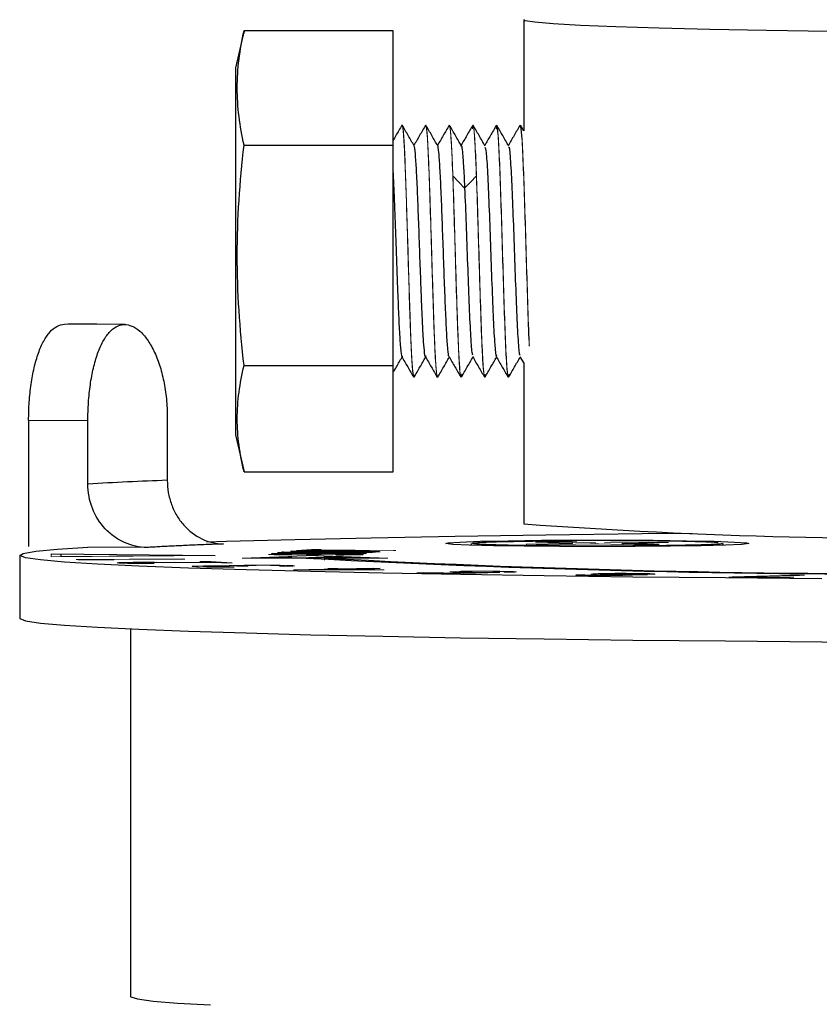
# Model space of a CAD drawing. Header units: millimetres. Extents: x 277 to 1383, y -326 to 567.
# Tile 9 of 17: x 602 to 628, y 224 to 255. Entities that reach past the tile are written whole.
import ezdxf

# ---------------------------------------------------------------- set-up
doc = ezdxf.new("R2010")
doc.units = ezdxf.units.MM

msp = doc.modelspace()

# ---------------------------------------------------------------- linework, layer by layer
at = {"color": 7, "linetype": 'Continuous', "lineweight": 25}
for p, q in [((618.22, 255.369), (618.22, 251.841)), ((609.342, 255.025), (609.071, 253.845)), ((609.342, 255.022), (609.331, 254.939)), ((614.071, 255.022), (609.342, 255.022)), ((614.071, 251.392), (614.071, 255.022)), ((609.071, 253.845), (609.071, 242.201)), ((618.22, 251.841), (618.115, 252.023)), ((609.342, 251.392), (614.071, 251.392)), ((614.071, 244.394), (614.071, 251.392)), ((605.566, 245.697), (603.785, 245.716)), ((618.1, 244.676), (618.221, 244.467)), ((609.342, 244.394), (614.071, 244.394)), ((614.071, 241.025), (614.071, 244.394)), ((618.22, 244.469), (618.22, 239.373)), ((602.504, 242.652), (602.504, 238.652)), ((604.384, 242.637), (602.504, 242.652)), ((604.384, 240.637), (604.384, 242.637)), ((606.905, 242.754), (606.905, 240.755)), ((609.071, 242.201), (609.342, 241.022)), ((609.342, 241.025), (614.071, 241.025)), ((616.556, 238.753), (616.556, 238.695)), ((622.516, 238.718), (621.381, 238.748)), ((624.556, 238.695), (624.556, 238.753)), ((603.223, 238.421), (608.429, 238.373)), ((603.523, 238.415), (603.523, 238.332)), ((606.264, 238.623), (604.384, 238.638)), ((611.883, 238.416), (612.143, 238.417)), ((613.353, 238.476), (613.067, 238.473)), ((622.516, 238.718), (621.738, 238.705)), ((602.22, 238.373), (602.22, 236.374)), ((604.645, 238.23), (604.077, 238.234)), ((604.384, 238.244), (604.384, 238.232)), ((606.905, 238.251), (606.905, 238.259)), ((606.905, 238.146), (606.905, 238.151)), ((608.285, 238.179), (608.97, 238.136)), ((612.143, 238.318), (611.883, 238.316)), ((608.748, 237.998), (608.387, 237.999)), ((608.97, 238.036), (608.874, 238.042)), ((610.892, 238.048), (610.943, 238.042)), ((610.915, 237.911), (612.368, 237.941)), ((613.664, 237.958), (612.911, 237.942)), ((616.617, 237.872), (616.624, 237.865)), ((616.655, 237.833), (616.664, 237.824)), ((616.675, 237.814), (616.685, 237.804)), ((619.873, 237.754), (619.922, 237.759)), ((621.419, 237.745), (621.667, 237.753)), ((622.147, 237.76), (621.916, 237.75)), ((625.168, 237.689), (626.799, 237.676)), ((626.667, 237.744), (626.98, 237.741)), ((605.734, 236.04), (605.734, 224.376))]:
    msp.add_line(p, q, dxfattribs=at)
at = {"color": 144, "linetype": 'Continuous', "lineweight": 18}
for p, q in [((615.1, 251.971), (615.109, 252.022)), ((615.114, 252.022), (615.109, 251.996)), ((615.864, 252.022), (615.849, 251.969)), ((615.851, 251.975), (615.859, 252.022)), ((616.614, 252.022), (616.595, 251.912)), ((616.601, 252.002), (616.608, 252.022)), ((617.364, 252.022), (617.345, 251.912)), ((617.349, 251.969), (617.358, 252.022)), ((618.101, 251.978), (618.108, 252.022)), ((603.754, 245.716), (603.64, 245.711)), ((605.526, 245.696), (603.64, 245.711)), ((603.754, 245.716), (605.535, 245.696)), ((614.757, 244.1), (614.739, 244.024)), ((615.493, 244.042), (615.489, 244.024)), ((616.254, 244.133), (616.239, 244.024)), ((617.001, 244.111), (616.989, 244.024)), ((617.754, 244.131), (617.739, 244.024)), ((619.702, 238.752), (618.297, 238.728)), ((618.926, 238.711), (618.297, 238.728)), ((618.596, 238.788), (619.374, 238.802)), ((618.596, 238.788), (619.731, 238.758)), ((618.926, 238.711), (620.33, 238.735)), ((620.509, 238.772), (619.374, 238.802)), ((620.603, 238.735), (621.738, 238.705)), ((622.187, 238.795), (620.782, 238.771)), ((621.369, 238.714), (621.381, 238.748)), ((621.41, 238.754), (622.815, 238.779)), ((622.187, 238.795), (622.815, 238.779)), ((603.223, 238.326), (603.223, 238.421)), ((608.129, 238.373), (603.523, 238.415)), ((610.133, 238.404), (610.207, 238.409)), ((610.207, 238.409), (610.407, 238.413)), ((610.216, 238.432), (610.249, 238.438)), ((613.191, 238.424), (610.216, 238.432)), ((610.249, 238.438), (611.452, 238.434)), ((610.406, 238.464), (610.44, 238.47)), ((611.609, 238.461), (610.406, 238.464)), ((610.407, 238.413), (610.668, 238.415)), ((610.44, 238.47), (613.415, 238.461)), ((610.542, 238.482), (610.597, 238.488)), ((612.478, 238.473), (610.542, 238.482)), ((610.719, 238.41), (610.588, 238.408)), ((610.597, 238.488), (612.533, 238.479)), ((610.668, 238.415), (610.861, 238.416)), ((610.849, 238.41), (610.719, 238.41)), ((610.814, 238.51), (610.869, 238.515)), ((612.75, 238.501), (610.814, 238.51)), ((610.861, 238.416), (610.849, 238.41)), ((610.869, 238.515), (612.804, 238.506)), ((611.011, 238.527), (611.481, 238.562)), ((611.317, 238.525), (611.011, 238.527)), ((611.12, 238.435), (611.045, 238.43)), ((611.515, 238.54), (611.317, 238.525)), ((611.365, 238.429), (611.441, 238.435)), ((611.41, 238.404), (611.484, 238.409)), ((611.452, 238.434), (611.609, 238.461)), ((611.461, 238.436), (611.515, 238.44)), ((611.481, 238.462), (611.471, 238.461)), ((611.481, 238.562), (611.787, 238.56)), ((611.787, 238.46), (611.481, 238.462)), ((611.484, 238.409), (611.62, 238.412)), ((614.086, 238.524), (611.515, 238.54)), ((611.515, 238.44), (611.858, 238.438)), ((611.787, 238.56), (611.589, 238.545)), ((611.589, 238.545), (614.16, 238.529)), ((611.589, 238.445), (611.787, 238.46)), ((611.892, 238.443), (611.589, 238.445)), ((611.62, 238.412), (611.883, 238.416)), ((611.989, 238.46), (611.832, 238.433)), ((611.832, 238.433), (613.225, 238.43)), ((611.999, 238.41), (611.865, 238.407)), ((611.883, 238.408), (611.883, 238.416)), ((613.382, 238.456), (611.989, 238.46)), ((612.194, 238.412), (611.999, 238.41)), ((612.143, 238.417), (612.461, 238.417)), ((612.143, 238.411), (612.143, 238.417)), ((612.385, 238.412), (612.194, 238.412)), ((612.572, 238.41), (612.385, 238.412)), ((612.461, 238.417), (612.712, 238.415)), ((612.8, 238.473), (612.478, 238.473)), ((612.533, 238.479), (612.791, 238.479)), ((612.694, 238.407), (612.572, 238.41)), ((612.712, 238.415), (612.959, 238.411)), ((612.991, 238.499), (612.75, 238.501)), ((612.791, 238.479), (612.997, 238.48)), ((613.067, 238.473), (612.8, 238.473)), ((612.804, 238.506), (613.108, 238.504)), ((612.959, 238.411), (613.078, 238.407)), ((613.16, 238.496), (612.991, 238.499)), ((612.997, 238.48), (613.149, 238.482)), ((613.067, 238.457), (613.067, 238.462)), ((613.067, 238.424), (613.067, 238.43)), ((613.108, 238.504), (613.339, 238.501)), ((613.149, 238.482), (613.248, 238.485)), ((613.258, 238.493), (613.16, 238.496)), ((613.225, 238.43), (613.191, 238.424)), ((613.248, 238.485), (613.284, 238.489)), ((613.284, 238.489), (613.258, 238.493)), ((613.339, 238.501), (613.553, 238.496)), ((613.515, 238.479), (613.353, 238.476)), ((613.353, 238.456), (613.353, 238.461)), ((613.415, 238.461), (613.382, 238.456)), ((613.622, 238.483), (613.515, 238.479)), ((613.553, 238.496), (613.641, 238.492)), ((613.659, 238.487), (613.622, 238.483)), ((613.641, 238.492), (613.659, 238.487)), ((614.16, 238.529), (614.086, 238.524)), ((608.429, 238.373), (603.223, 238.326)), ((603.523, 238.332), (608.129, 238.373)), ((603.523, 238.329), (603.523, 238.332)), ((604.013, 238.242), (607.399, 238.262)), ((604.077, 238.234), (604.013, 238.242)), ((605.221, 238.233), (604.645, 238.23)), ((607.462, 238.255), (604.653, 238.238)), ((604.653, 238.238), (605.221, 238.233)), ((605.316, 238.138), (605.376, 238.144)), ((605.362, 238.13), (605.316, 238.138)), ((605.356, 238.142), (605.811, 238.145)), ((605.438, 238.125), (605.362, 238.13)), ((605.376, 238.144), (605.573, 238.151)), ((605.64, 238.118), (605.438, 238.125)), ((606.57, 238.157), (605.562, 238.151)), ((605.573, 238.151), (605.827, 238.155)), ((605.853, 238.114), (605.64, 238.118)), ((605.775, 238.144), (605.695, 238.139)), ((605.695, 238.139), (605.722, 238.132)), ((605.722, 238.132), (605.799, 238.128)), ((605.941, 238.148), (605.775, 238.144)), ((605.799, 238.128), (605.962, 238.122)), ((605.827, 238.155), (605.964, 238.157)), ((606.202, 238.112), (605.853, 238.114)), ((606.078, 238.149), (605.941, 238.148)), ((605.962, 238.122), (606.156, 238.12)), ((605.964, 238.157), (606.256, 238.158)), ((606.389, 238.15), (606.078, 238.149)), ((606.156, 238.12), (606.399, 238.12)), ((606.494, 238.114), (606.202, 238.112)), ((606.256, 238.158), (606.499, 238.158)), ((608.629, 238.133), (606.389, 238.15)), ((606.399, 238.12), (606.494, 238.114)), ((606.499, 238.158), (608.477, 238.142)), ((606.501, 238.149), (607.139, 238.153)), ((607.399, 238.262), (607.462, 238.255)), ((607.943, 238.176), (608.285, 238.179)), ((608.477, 238.142), (607.943, 238.176)), ((608.285, 238.154), (608.285, 238.179)), ((608.285, 238.135), (608.285, 238.144)), ((608.97, 238.136), (608.629, 238.133)), ((609.287, 238.287), (611.596, 238.373)), ((611.309, 238.287), (609.287, 238.287)), ((610.123, 238.4), (610.133, 238.404)), ((610.178, 238.396), (610.123, 238.4)), ((610.133, 238.304), (610.123, 238.3)), ((610.123, 238.3), (610.178, 238.296)), ((610.207, 238.309), (610.133, 238.304)), ((610.297, 238.392), (610.178, 238.396)), ((610.178, 238.296), (610.297, 238.292)), ((610.407, 238.313), (610.207, 238.309)), ((610.544, 238.388), (610.297, 238.392)), ((610.297, 238.292), (610.544, 238.288)), ((610.668, 238.315), (610.407, 238.313)), ((610.518, 238.405), (610.505, 238.399)), ((610.505, 238.399), (610.563, 238.396)), ((610.505, 238.299), (610.518, 238.305)), ((610.563, 238.297), (610.505, 238.299)), ((610.588, 238.408), (610.518, 238.405)), ((610.518, 238.305), (610.588, 238.308)), ((610.797, 238.387), (610.544, 238.388)), ((610.544, 238.288), (610.68, 238.287)), ((610.563, 238.396), (610.684, 238.394)), ((610.684, 238.294), (610.563, 238.297)), ((610.588, 238.308), (610.719, 238.31)), ((610.861, 238.316), (610.668, 238.315)), ((610.684, 238.394), (610.873, 238.392)), ((610.873, 238.292), (610.684, 238.294)), ((610.719, 238.31), (610.849, 238.31)), ((611.052, 238.387), (610.797, 238.387)), ((610.849, 238.31), (610.861, 238.316)), ((610.873, 238.392), (611.001, 238.392)), ((611.001, 238.292), (610.873, 238.292)), ((611.001, 238.392), (611.194, 238.393)), ((611.194, 238.293), (611.001, 238.292)), ((611.309, 238.387), (611.052, 238.387)), ((611.194, 238.393), (611.328, 238.396)), ((611.328, 238.296), (611.194, 238.293)), ((611.572, 238.391), (611.309, 238.387)), ((611.31, 238.287), (611.572, 238.291)), ((611.328, 238.396), (611.398, 238.398)), ((611.398, 238.298), (611.328, 238.296)), ((611.398, 238.398), (611.41, 238.404)), ((611.41, 238.304), (611.398, 238.298)), ((611.484, 238.309), (611.41, 238.304)), ((611.596, 238.273), (611.457, 238.268)), ((611.62, 238.312), (611.484, 238.309)), ((611.708, 238.394), (611.572, 238.391)), ((611.572, 238.291), (611.708, 238.294)), ((611.596, 238.373), (613.905, 238.287)), ((611.898, 238.262), (611.596, 238.273)), ((611.883, 238.316), (611.62, 238.312)), ((611.78, 238.398), (611.708, 238.394)), ((611.708, 238.294), (611.78, 238.298)), ((611.793, 238.404), (611.78, 238.398)), ((611.78, 238.298), (611.793, 238.304)), ((611.865, 238.407), (611.793, 238.404)), ((611.793, 238.304), (611.865, 238.307)), ((611.865, 238.307), (611.999, 238.31)), ((611.883, 238.316), (611.883, 238.363)), ((613.905, 238.287), (611.898, 238.287)), ((611.898, 238.287), (611.898, 238.225)), ((611.999, 238.31), (612.194, 238.312)), ((612.143, 238.318), (612.143, 238.353)), ((612.461, 238.317), (612.143, 238.318)), ((612.194, 238.312), (612.385, 238.312)), ((612.257, 238.383), (612.27, 238.388)), ((612.514, 238.383), (612.257, 238.383)), ((612.27, 238.288), (612.268, 238.287)), ((612.27, 238.388), (612.463, 238.389)), ((612.463, 238.289), (612.27, 238.288)), ((612.385, 238.312), (612.572, 238.31)), ((612.712, 238.315), (612.461, 238.317)), ((612.463, 238.389), (612.66, 238.392)), ((612.66, 238.292), (612.463, 238.289)), ((612.839, 238.386), (612.514, 238.383)), ((612.572, 238.31), (612.694, 238.307)), ((612.66, 238.392), (612.732, 238.395)), ((612.732, 238.295), (612.66, 238.292)), ((612.749, 238.403), (612.694, 238.407)), ((612.694, 238.307), (612.749, 238.303)), ((612.959, 238.311), (612.712, 238.315)), ((612.732, 238.395), (612.749, 238.403)), ((612.749, 238.303), (612.732, 238.295)), ((613.041, 238.39), (612.839, 238.386)), ((612.915, 238.287), (613.041, 238.29)), ((613.078, 238.307), (612.959, 238.311)), ((613.115, 238.395), (613.041, 238.39)), ((613.041, 238.29), (613.115, 238.295)), ((613.067, 238.392), (613.067, 238.407)), ((613.078, 238.407), (613.132, 238.402)), ((613.132, 238.302), (613.078, 238.307)), ((613.132, 238.402), (613.115, 238.395)), ((613.115, 238.295), (613.132, 238.302)), ((607.699, 238.019), (607.711, 238.026)), ((607.835, 238.011), (607.699, 238.019)), ((607.711, 238.026), (607.846, 238.034)), ((607.891, 238.009), (607.835, 238.011)), ((607.846, 238.034), (608.066, 238.038)), ((608.151, 238.002), (607.891, 238.009)), ((608.024, 238.037), (608.372, 238.035)), ((608.077, 238.028), (608.038, 238.023)), ((608.038, 238.023), (608.117, 238.016)), ((608.066, 238.038), (608.19, 238.04)), ((608.207, 238.033), (608.077, 238.028)), ((608.117, 238.016), (608.23, 238.012)), ((608.387, 237.999), (608.151, 238.002)), ((608.19, 238.04), (608.467, 238.043)), ((608.331, 238.035), (608.207, 238.033)), ((608.23, 238.012), (608.433, 238.007)), ((608.636, 238.036), (608.331, 238.035)), ((608.433, 238.007), (608.641, 238.006)), ((608.477, 238.042), (608.457, 238.043)), ((608.467, 238.043), (608.709, 238.043)), ((608.473, 238.043), (608.477, 238.042)), ((608.816, 238.036), (608.636, 238.036)), ((608.641, 238.006), (608.884, 238.006)), ((608.709, 238.043), (609.008, 238.041)), ((609.025, 238.001), (608.748, 237.998)), ((609.11, 238.031), (608.816, 238.036)), ((608.852, 238.035), (608.97, 238.036)), ((608.884, 238.006), (609.025, 238.001)), ((608.97, 238.036), (608.97, 238.042)), ((608.991, 238.049), (609.121, 238.054)), ((609.008, 238.041), (608.991, 238.049)), ((609.222, 238.026), (609.11, 238.031)), ((609.121, 238.054), (609.341, 238.058)), ((609.47, 238.03), (609.222, 238.026)), ((609.29, 238.047), (609.251, 238.042)), ((609.251, 238.042), (609.358, 238.034)), ((609.482, 238.053), (609.29, 238.047)), ((609.341, 238.058), (609.589, 238.062)), ((609.358, 238.034), (609.47, 238.03)), ((609.73, 238.056), (609.482, 238.053)), ((609.589, 238.062), (609.804, 238.063)), ((609.882, 238.057), (609.73, 238.056)), ((609.804, 238.063), (610.046, 238.064)), ((610.063, 238.057), (609.882, 238.057)), ((610.046, 238.064), (610.255, 238.062)), ((610.181, 238.055), (610.063, 238.057)), ((610.384, 238.051), (610.181, 238.055)), ((610.255, 238.062), (610.492, 238.06)), ((610.553, 238.044), (610.384, 238.051)), ((610.463, 238.028), (610.559, 238.031)), ((610.604, 238.022), (610.463, 238.028)), ((610.492, 238.06), (610.666, 238.056)), ((610.632, 238.038), (610.553, 238.044)), ((610.559, 238.031), (610.627, 238.035)), ((610.762, 238.026), (610.604, 238.022)), ((610.627, 238.035), (610.632, 238.038)), ((610.666, 238.056), (610.892, 238.048)), ((610.892, 238.031), (610.762, 238.026)), ((610.892, 238.031), (610.892, 238.048)), ((610.931, 238.036), (610.892, 238.031)), ((611.135, 237.905), (610.915, 237.911)), ((610.943, 238.042), (610.931, 238.036)), ((613.468, 237.912), (611.135, 237.905)), ((612.588, 237.935), (611.565, 237.914)), ((611.565, 237.914), (613.211, 237.919)), ((612.001, 237.951), (612.324, 237.958)), ((612.368, 237.941), (612.001, 237.951)), ((612.324, 237.958), (612.691, 237.948)), ((612.368, 237.931), (612.368, 237.941)), ((612.368, 237.909), (612.368, 237.916)), ((613.211, 237.919), (612.588, 237.935)), ((612.691, 237.948), (613.444, 237.964)), ((612.911, 237.942), (613.791, 237.919)), ((612.911, 237.927), (612.911, 237.942)), ((612.911, 237.91), (612.911, 237.918)), ((613.444, 237.964), (613.664, 237.958)), ((613.791, 237.919), (613.468, 237.912)), ((613.664, 237.916), (613.664, 237.922)), ((614.823, 237.821), (615.043, 237.827)), ((616.32, 237.793), (614.823, 237.821)), ((615.043, 237.827), (616.319, 237.803)), ((615.878, 237.846), (615.921, 237.853)), ((615.966, 237.838), (615.878, 237.846)), ((615.921, 237.853), (616.053, 237.861)), ((616.142, 237.832), (615.966, 237.838)), ((616.053, 237.861), (616.229, 237.867)), ((616.406, 237.827), (616.142, 237.832)), ((616.229, 237.854), (616.185, 237.848)), ((616.185, 237.848), (616.23, 237.843)), ((616.229, 237.867), (616.536, 237.871)), ((616.317, 237.859), (616.229, 237.854)), ((616.23, 237.843), (616.362, 237.839)), ((616.405, 237.861), (616.317, 237.859)), ((616.319, 237.803), (617.022, 237.824)), ((617.462, 237.827), (616.32, 237.793)), ((616.362, 237.839), (616.626, 237.834)), ((616.581, 237.864), (616.405, 237.861)), ((616.67, 237.824), (616.406, 237.827)), ((616.536, 237.871), (616.844, 237.874)), ((616.8, 237.867), (616.581, 237.864)), ((616.626, 237.834), (616.846, 237.832)), ((617.022, 237.824), (616.67, 237.824)), ((617.02, 237.867), (616.8, 237.867)), ((616.844, 237.874), (617.196, 237.874)), ((616.846, 237.832), (617.154, 237.832)), ((617.24, 237.865), (617.02, 237.867)), ((617.154, 237.832), (617.462, 237.827)), ((617.196, 237.874), (617.46, 237.871)), ((617.505, 237.86), (617.24, 237.865)), ((617.46, 237.871), (617.724, 237.866)), ((617.637, 237.855), (617.505, 237.86)), ((617.593, 237.843), (617.681, 237.85)), ((617.858, 237.838), (617.593, 237.843)), ((617.681, 237.85), (617.637, 237.855)), ((617.724, 237.866), (617.9, 237.861)), ((617.945, 237.845), (617.858, 237.838)), ((617.9, 237.861), (617.989, 237.853)), ((617.989, 237.853), (617.945, 237.845)), ((620.351, 237.778), (620.416, 237.786)), ((620.416, 237.786), (620.58, 237.793)), ((620.58, 237.793), (620.845, 237.799)), ((620.698, 237.784), (620.649, 237.779)), ((620.797, 237.789), (620.698, 237.784)), ((620.946, 237.792), (620.797, 237.789)), ((620.845, 237.799), (621.127, 237.803)), ((621.145, 237.795), (620.946, 237.792)), ((621.127, 237.803), (621.475, 237.804)), ((621.36, 237.796), (621.145, 237.795)), ((621.543, 237.796), (621.36, 237.796)), ((621.475, 237.804), (621.758, 237.802)), ((621.892, 237.791), (621.543, 237.796)), ((621.758, 237.802), (622.007, 237.799)), ((622.009, 237.788), (621.892, 237.791)), ((622.007, 237.799), (622.224, 237.794)), ((622.093, 237.783), (622.009, 237.788)), ((622.094, 237.777), (622.093, 237.783)), ((622.224, 237.794), (622.375, 237.787)), ((622.375, 237.787), (622.393, 237.779)), ((619.891, 237.746), (619.873, 237.754)), ((620.042, 237.738), (619.891, 237.746)), ((619.922, 237.759), (620.172, 237.756)), ((619.922, 237.745), (619.922, 237.759)), ((620.259, 237.734), (620.042, 237.738)), ((620.172, 237.756), (620.173, 237.75)), ((620.173, 237.75), (620.257, 237.745)), ((620.257, 237.745), (620.374, 237.742)), ((620.459, 237.731), (620.259, 237.734)), ((620.402, 237.771), (620.351, 237.778)), ((620.374, 237.742), (620.673, 237.738)), ((620.552, 237.764), (620.402, 237.771)), ((620.741, 237.729), (620.459, 237.731)), ((620.769, 237.759), (620.552, 237.764)), ((620.649, 237.779), (620.683, 237.775)), ((620.673, 237.738), (620.856, 237.737)), ((620.683, 237.775), (620.767, 237.77)), ((621.09, 237.73), (620.741, 237.729)), ((620.767, 237.77), (620.884, 237.767)), ((621.019, 237.756), (620.769, 237.759)), ((620.856, 237.737), (621.072, 237.738)), ((620.884, 237.767), (621.233, 237.762)), ((621.301, 237.754), (621.019, 237.756)), ((621.072, 237.738), (621.27, 237.741)), ((621.371, 237.734), (621.09, 237.73)), ((621.233, 237.762), (621.416, 237.762)), ((621.27, 237.741), (621.419, 237.745)), ((621.733, 237.756), (621.301, 237.754)), ((621.636, 237.74), (621.371, 237.734)), ((621.416, 237.762), (621.632, 237.763)), ((621.419, 237.735), (621.419, 237.745)), ((621.632, 237.763), (621.797, 237.764)), ((621.916, 237.75), (621.636, 237.74)), ((621.667, 237.753), (621.733, 237.756)), ((621.667, 237.741), (621.667, 237.753)), ((621.797, 237.764), (621.946, 237.768)), ((621.946, 237.768), (622.045, 237.772)), ((622.045, 237.772), (622.094, 237.777)), ((622.328, 237.771), (622.147, 237.76)), ((622.393, 237.779), (622.328, 237.771)), ((624.737, 237.685), (624.842, 237.692)), ((626.694, 237.668), (624.737, 237.685)), ((624.842, 237.692), (626.811, 237.748)), ((627.137, 237.745), (625.168, 237.689)), ((625.168, 237.681), (625.168, 237.689)), ((626.799, 237.676), (626.694, 237.668)), ((626.811, 237.748), (627.137, 237.745))]:
    msp.add_line(p, q, dxfattribs=at)
at = {"color": 7, "linetype": 'Continuous', "lineweight": 25, "flags": 128}
for points in [[(650.509, 255.03), (648.527, 255.001), (646.395, 254.977), (644.145, 254.959), (641.81, 254.946), (639.422, 254.94), (637.017, 254.94), (634.63, 254.946), (632.294, 254.959), (630.044, 254.977), (627.913, 255.001), (625.93, 255.03), (624.125, 255.064), (622.524, 255.103), (621.15, 255.145), (620.022, 255.191), (619.158, 255.239), (618.569, 255.289), (618.264, 255.341), (618.221, 255.375)], [(615.972, 250.413), (616.158, 250.22), (616.344, 250.028)], [(616.346, 250.028), (616.532, 250.22), (616.718, 250.413)], [(608.165, 238.799), (608.789, 238.819), (610.954, 238.879), (613.381, 238.934), (616.044, 238.983), (618.92, 239.027), (621.98, 239.064), (623.57, 239.08)], [(620.556, 238.65), (619.357, 238.653), (618.234, 238.662), (617.257, 238.678), (616.487, 238.698), (615.972, 238.721), (615.746, 238.747), (615.822, 238.773), (616.195, 238.797), (616.842, 238.819), (617.723, 238.837), (618.782, 238.85), (619.952, 238.856), (621.16, 238.856), (622.331, 238.85), (623.389, 238.837), (624.27, 238.819), (624.917, 238.797), (625.291, 238.773), (625.367, 238.747), (625.14, 238.721), (624.626, 238.698), (623.856, 238.678), (622.878, 238.662), (621.755, 238.653), (620.556, 238.65)], [(627.684, 237.633), (624.628, 237.657), (621.683, 237.686), (618.872, 237.721), (616.218, 237.761), (613.743, 237.806), (611.466, 237.856), (609.407, 237.909), (607.581, 237.967), (606.004, 238.028), (604.689, 238.092), (603.646, 238.158), (602.883, 238.226), (602.407, 238.295), (602.222, 238.364), (602.33, 238.434), (602.728, 238.503), (603.415, 238.571), (604.384, 238.638)], [(602.22, 236.374), (602.222, 236.365), (602.407, 236.295), (602.883, 236.226), (603.646, 236.158), (604.689, 236.092), (606.004, 236.028), (607.581, 235.967), (609.407, 235.91), (611.466, 235.856), (613.743, 235.806), (616.218, 235.761), (618.872, 235.721), (621.683, 235.686), (624.628, 235.657), (627.684, 235.634), (630.825, 235.616), (634.026, 235.605), (637.262, 235.6), (640.505, 235.601), (643.729, 235.609), (646.909, 235.623), (650.018, 235.643)], [(605.734, 224.376), (605.743, 224.36), (605.957, 224.295), (606.455, 224.23), (607.232, 224.167), (608.281, 224.105)]]:
    msp.add_lwpolyline(points, dxfattribs=at)
at = {"color": 144, "linetype": 'Continuous', "lineweight": 18, "flags": 128}
msp.add_lwpolyline([(605.526, 245.696), (605.527, 245.696), (605.528, 245.696), (605.529, 245.696), (605.531, 245.696), (605.532, 245.696), (605.533, 245.696), (605.534, 245.696), (605.535, 245.696)], dxfattribs=at)
at = {"color": 7, "linetype": 'Continuous', "lineweight": 25}
for centre, radius, start, end in [((611.341, 118.474), 122.361, 92.07782, 93.25945), ((631.145, 417.481), 178.576, 265.84921, 271.26726), ((630.496, 597.628), 359.852, 266.94365, 270.59297), ((630.643, 590.779), 352.99, 266.95602, 270.58059)]:
    msp.add_arc(centre, radius, start, end, dxfattribs=at)
for points in [[(609.342, 251.392), (609.208, 251.997), (609.045, 253.207), (609.208, 254.417), (609.342, 255.022)], [(609.342, 244.394), (609.208, 245.56), (609.045, 247.893), (609.208, 250.226), (609.342, 251.392)], [(609.342, 241.025), (609.208, 241.586), (609.045, 242.709), (609.208, 243.832), (609.342, 244.394)], [(624.393, 238.778), (624.245, 238.788), (623.997, 238.798), (623.668, 238.807)]]:
    msp.add_open_spline(points, degree=3, dxfattribs=at)
for points, knots in [([(614.353, 252.023), (614.29, 251.913), (614.196, 251.751), (614.102, 251.589), (614.071, 251.536)], [0, 0, 0, 0, 0.673108, 1, 1, 1, 1]), ([(614.743, 251.368), (614.68, 251.477), (614.554, 251.695), (614.428, 251.913), (614.365, 252.022)], [0, 0, 0, 0, 0.499958, 1, 1, 1, 1]), ([(615.103, 252.021), (615.04, 251.912), (614.917, 251.699), (614.794, 251.487), (614.734, 251.383)], [0, 0, 0, 0, 0.51359, 1, 1, 1, 1]), ([(615.493, 251.368), (615.43, 251.477), (615.304, 251.695), (615.178, 251.914), (615.115, 252.023)], [0, 0, 0, 0, 0.499946, 1, 1, 1, 1]), ([(615.854, 252.023), (615.791, 251.914), (615.667, 251.701), (615.544, 251.488), (615.484, 251.384)], [0, 0, 0, 0, 0.512427, 1, 1, 1, 1]), ([(616.244, 251.367), (616.181, 251.476), (616.055, 251.694), (615.929, 251.913), (615.865, 252.022)], [0, 0, 0, 0, 0.499953, 1, 1, 1, 1]), ([(616.604, 252.026), (616.541, 251.916), (616.417, 251.703), (616.294, 251.489), (616.234, 251.385)], [0, 0, 0, 0, 0.511719, 1, 1, 1, 1]), ([(616.994, 251.367), (616.931, 251.476), (616.805, 251.694), (616.679, 251.912), (616.616, 252.021)], [0, 0, 0, 0, 0.49994, 1, 1, 1, 1]), ([(617.352, 252.021), (617.289, 251.912), (617.166, 251.7), (617.043, 251.488), (616.984, 251.385)], [0, 0, 0, 0, 0.5135876, 1, 1, 1, 1]), ([(617.744, 251.366), (617.681, 251.475), (617.555, 251.693), (617.43, 251.91), (617.367, 252.019)], [0, 0, 0, 0, 0.499952, 1, 1, 1, 1]), ([(618.103, 252.024), (618.04, 251.915), (617.917, 251.702), (617.794, 251.489), (617.734, 251.385)], [0, 0, 0, 0, 0.51143, 1, 1, 1, 1]), ([(615.115, 244.708), (615.11, 244.692), (615.094, 244.635), (615.068, 244.831), (615.044, 245.132), (615.027, 245.399), (615.014, 245.655), (615.001, 245.935), (614.99, 246.195), (614.978, 246.477), (614.955, 247.055), (614.924, 247.948), (614.887, 248.95), (614.853, 249.869), (614.817, 250.632), (614.781, 251.139), (614.756, 251.38), (614.742, 251.357), (614.74, 251.354)], [0, 0, 0, 0, 0.036453, 0.131354, 0.20947, 0.226375, 0.260744, 0.321481, 0.331662, 0.350916, 0.416586, 0.511453, 0.60632, 0.701187, 0.796054, 0.890921, 0.985788, 1, 1, 1, 1]), ([(615.851, 244.683), (615.849, 244.682), (615.836, 244.678), (615.812, 244.887), (615.776, 245.393), (615.741, 246.147), (615.705, 247.062), (615.669, 248.062), (615.634, 249.06), (615.598, 249.963), (615.563, 250.706), (615.527, 251.178), (615.503, 251.397), (615.491, 251.369), (615.491, 251.368)], [0, 0, 0, 0, 0.010729, 0.109327, 0.207926, 0.306525, 0.405124, 0.503722, 0.602321, 0.70092, 0.799519, 0.898117, 0.996716, 1, 1, 1, 1]), ([(616.22, 251.358), (616.222, 251.364), (616.227, 251.375), (616.232, 251.379), (616.236, 251.379), (616.24, 251.375), (616.247, 251.362), (616.258, 251.313), (616.271, 251.218), (616.289, 251.03), (616.305, 250.812), (616.324, 250.468), (616.336, 250.212), (616.344, 250.028)], [0, 0, 0, 0, 0.0575648, 0.100576, 0.1290456, 0.1429809, 0.2069887, 0.285944, 0.4288007, 0.5239774, 0.7144179, 0.79428, 1, 1, 1, 1]), ([(616.991, 251.331), (617.003, 251.296), (617.03, 251.219), (617.073, 250.542), (617.118, 249.506), (617.163, 248.243), (617.209, 246.953), (617.254, 245.81), (617.3, 245.009), (617.338, 244.626), (617.36, 244.71), (617.367, 244.737)], [0, 0, 0, 0, 0.094646, 0.21572, 0.336793, 0.457866, 0.578939, 0.700012, 0.821085, 0.942158, 1, 1, 1, 1]), ([(617.742, 251.322), (617.746, 251.327), (617.766, 251.354), (617.8, 250.916), (617.846, 250.059), (617.891, 248.873), (617.937, 247.576), (617.982, 246.336), (618.028, 245.357), (618.068, 244.768), (618.093, 244.738), (618.103, 244.726)], [0, 0, 0, 0, 0.0347625, 0.1608893, 0.287016, 0.4131424, 0.539268, 0.6653928, 0.7915164, 0.917639, 1, 1, 1, 1]), ([(614.071, 250.515), (614.073, 250.474), (614.077, 250.392), (614.084, 250.259), (614.09, 250.121), (614.097, 249.976), (614.103, 249.825), (614.11, 249.669), (614.116, 249.509), (614.122, 249.344), (614.129, 249.175), (614.135, 249.003), (614.141, 248.837), (614.149, 248.615), (614.162, 248.285), (614.178, 247.836), (614.192, 247.42), (614.204, 247.097), (614.221, 246.628), (614.248, 245.968), (614.283, 245.267), (614.319, 244.796), (614.345, 244.669), (614.361, 244.667), (614.366, 244.674), (614.371, 244.686), (614.373, 244.693)], [0, 0, 0, 0, 0.021459, 0.042906, 0.064341, 0.085765, 0.107184, 0.128601, 0.15002, 0.171443, 0.192867, 0.21429, 0.23571, 0.253852, 0.294622, 0.353503, 0.412383, 0.442593, 0.4713, 0.587097, 0.703995, 0.821994, 0.941075, 0.959963, 0.979606, 1, 1, 1, 1]), ([(616.345, 250.028), (616.36, 249.658), (616.39, 248.917), (616.436, 247.603), (616.481, 246.364), (616.527, 245.377), (616.566, 244.783), (616.591, 244.747), (616.6, 244.733)], [0, 0, 0, 0, 0.1779543, 0.355909, 0.5338654, 0.7118231, 0.8897818, 1, 1, 1, 1]), ([(602.504, 242.652), (602.504, 242.85), (602.511, 243.045), (602.537, 243.43), (602.557, 243.621), (602.609, 243.988), (602.641, 244.162), (602.718, 244.492), (602.764, 244.649), (602.864, 244.931), (602.92, 245.059), (603.043, 245.284), (603.109, 245.381), (603.318, 245.616), (603.476, 245.703), (603.64, 245.711)], [0, 0, 0, 0, 0.125, 0.125, 0.25, 0.25, 0.375, 0.375, 0.5, 0.5, 0.625, 0.625, 0.75, 0.75, 1, 1, 1, 1]), ([(604.384, 242.637), (604.384, 242.835), (604.391, 243.03), (604.417, 243.415), (604.437, 243.607), (604.489, 243.973), (604.521, 244.147), (604.598, 244.478), (604.644, 244.635), (604.745, 244.917), (604.801, 245.044), (604.924, 245.27), (604.991, 245.366), (605.202, 245.601), (605.36, 245.688), (605.526, 245.696)], [0, 0, 0, 0, 0.125, 0.125, 0.25, 0.25, 0.375, 0.375, 0.5, 0.5, 0.625, 0.625, 0.75, 0.75, 1, 1, 1, 1]), ([(605.535, 245.696), (605.618, 245.7), (605.701, 245.684), (605.867, 245.616), (605.951, 245.562), (606.114, 245.419), (606.192, 245.33), (606.343, 245.119), (606.415, 244.995), (606.545, 244.724), (606.605, 244.575), (606.71, 244.252), (606.756, 244.079), (606.829, 243.721), (606.857, 243.534), (606.895, 243.148), (606.905, 242.952), (606.905, 242.754)], [0, 0, 0, 0, 0.125, 0.125, 0.25, 0.25, 0.375, 0.375, 0.5, 0.5, 0.625, 0.625, 0.75, 0.75, 0.875, 0.875, 1, 1, 1, 1]), ([(614.097, 244.21), (614.124, 244.257), (614.212, 244.408), (614.299, 244.559), (614.359, 244.662)], [0, 0, 0, 0, 0.316083, 1, 1, 1, 1]), ([(614.348, 244.68), (614.412, 244.571), (614.538, 244.352), (614.665, 244.134), (614.728, 244.024)], [0, 0, 0, 0, 0.499946, 1, 1, 1, 1]), ([(614.739, 244.023), (614.802, 244.132), (614.925, 244.345), (615.048, 244.558), (615.108, 244.662)], [0, 0, 0, 0, 0.512333, 1, 1, 1, 1]), ([(615.099, 244.678), (615.162, 244.569), (615.288, 244.35), (615.415, 244.132), (615.478, 244.022)], [0, 0, 0, 0, 0.499937, 1, 1, 1, 1]), ([(615.49, 244.025), (615.554, 244.134), (615.676, 244.346), (615.799, 244.559), (615.859, 244.662)], [0, 0, 0, 0, 0.5133311, 1, 1, 1, 1]), ([(615.849, 244.68), (615.912, 244.571), (616.039, 244.352), (616.165, 244.134), (616.228, 244.025)], [0, 0, 0, 0, 0.499934, 1, 1, 1, 1]), ([(616.24, 244.024), (616.303, 244.133), (616.426, 244.345), (616.549, 244.558), (616.609, 244.661)], [0, 0, 0, 0, 0.512675, 1, 1, 1, 1]), ([(616.598, 244.68), (616.661, 244.571), (616.787, 244.353), (616.913, 244.136), (616.976, 244.027)], [0, 0, 0, 0, 0.499941, 1, 1, 1, 1]), ([(616.992, 244.027), (617.055, 244.136), (617.177, 244.347), (617.299, 244.559), (617.359, 244.661)], [0, 0, 0, 0, 0.514796, 1, 1, 1, 1]), ([(617.35, 244.677), (617.412, 244.568), (617.538, 244.35), (617.664, 244.133), (617.727, 244.024)], [0, 0, 0, 0, 0.4999381, 1, 1, 1, 1]), ([(617.741, 244.026), (617.804, 244.134), (617.926, 244.346), (618.049, 244.558), (618.109, 244.661)], [0, 0, 0, 0, 0.513449, 1, 1, 1, 1]), ([(606.264, 238.623), (606.14, 238.624), (606.018, 238.638), (605.778, 238.691), (605.658, 238.73), (605.431, 238.832), (605.323, 238.894), (605.118, 239.041), (605.022, 239.126), (604.762, 239.404), (604.622, 239.628), (604.434, 240.11), (604.384, 240.373), (604.384, 240.637)], [0, 0, 0, 0, 0.125, 0.125, 0.25, 0.25, 0.375, 0.375, 0.5, 0.5, 0.75, 0.75, 1, 1, 1, 1]), ([(606.905, 240.755), (606.905, 240.623), (606.916, 240.493), (606.961, 240.237), (606.996, 240.109), (607.085, 239.866), (607.14, 239.751), (607.269, 239.532), (607.344, 239.428), (607.59, 239.149), (607.789, 238.998), (608.217, 238.794), (608.451, 238.738), (608.686, 238.736)], [0, 0, 0, 0, 0.125, 0.125, 0.25, 0.25, 0.375, 0.375, 0.5, 0.5, 0.75, 0.75, 1, 1, 1, 1]), ([(608.686, 238.736), (608.591, 238.732), (608.402, 238.725), (608.129, 238.714), (607.864, 238.703), (607.609, 238.692), (607.362, 238.68), (607.124, 238.669), (606.895, 238.658), (606.675, 238.646), (606.464, 238.635), (606.33, 238.627), (606.264, 238.623)], [0, 0, 0, 0, 0.100173, 0.200231, 0.300202, 0.400116, 0.5, 0.599884, 0.699798, 0.799769, 0.899827, 1, 1, 1, 1]), ([(616.579, 238.762), (616.693, 238.773), (616.923, 238.796), (617.988, 238.821), (619.06, 238.836), (619.744, 238.836), (619.906, 238.837)], [0, 0, 0, 0, 0.302135, 0.604271, 0.906406, 1, 1, 1, 1]), ([(617.445, 238.699), (617.147, 238.709), (616.631, 238.725), (616.621, 238.745), (616.616, 238.753)], [0, 0, 0, 0, 0.5775675, 1, 1, 1, 1]), ([(624.496, 238.753), (624.514, 238.75), (624.598, 238.736), (624.131, 238.711), (623.143, 238.685), (621.713, 238.669), (620.129, 238.666), (618.572, 238.675), (617.82, 238.691), (617.445, 238.699)], [0, 0, 0, 0, 0.042849, 0.202374, 0.361899, 0.521424, 0.68095, 0.840475, 1, 1, 1, 1]), ([(623.668, 238.807), (623.339, 238.816), (622.929, 238.823), (622.009, 238.834), (621.5, 238.838), (620.979, 238.839)], [0, 0, 0, 0, 0.5, 0.5, 1, 1, 1, 1])]:
    msp.add_open_spline(points, degree=3, knots=knots, dxfattribs=at)
at = {"color": 144, "linetype": 'Continuous', "lineweight": 18}
for points, knots in [([(614.349, 252.012), (614.351, 252.016), (614.354, 252.028), (614.372, 252.012), (614.397, 251.847), (614.422, 251.45), (614.435, 251.19), (614.441, 251.043), (614.443, 251.003), (614.443, 250.991), (614.457, 250.678), (614.474, 250.264), (614.501, 249.443), (614.514, 248.992), (614.527, 248.573), (614.528, 248.54), (614.531, 248.421), (614.545, 247.971), (614.573, 247.076), (614.6, 246.166), (614.628, 245.409), (614.657, 244.76), (614.689, 244.174), (614.714, 244.103), (614.725, 244.071)], [0, 0, 0, 0, 0.010909, 0.031516, 0.141729, 0.19704, 0.237349, 0.24803, 0.251003, 0.251898, 0.252398, 0.362611, 0.373976, 0.472972, 0.473261, 0.475355, 0.48101, 0.502133, 0.583529, 0.693741, 0.731951, 0.804343, 0.914552, 1, 1, 1, 1]), ([(614.739, 244.024), (614.725, 244.06), (614.704, 244.113), (614.679, 244.469), (614.665, 244.716), (614.65, 244.998), (614.637, 245.321), (614.623, 245.689), (614.616, 245.908), (614.599, 246.38), (614.582, 246.906), (614.556, 247.796), (614.528, 248.739), (614.488, 250.002), (614.447, 251.107), (614.417, 251.619), (614.391, 251.922), (614.378, 251.963), (614.367, 251.998)], [0, 0, 0, 0, 0.112221, 0.168549, 0.20525, 0.224923, 0.281248, 0.317486, 0.337626, 0.344372, 0.449948, 0.470096, 0.562427, 0.674654, 0.78688, 0.899106, 0.911764, 1, 1, 1, 1]), ([(615.109, 252.022), (615.125, 251.95), (615.156, 251.808), (615.203, 250.853), (615.25, 249.507), (615.289, 248.176), (615.317, 247.209), (615.333, 246.728), (615.341, 246.495), (615.343, 246.425), (615.352, 246.166), (615.366, 245.761), (615.38, 245.37), (615.387, 245.187), (615.389, 245.141), (615.39, 245.129), (615.39, 245.126), (615.39, 245.125), (615.405, 244.767), (615.436, 244.211), (615.463, 244.118), (615.474, 244.076)], [0, 0, 0, 0, 0.128012, 0.255414, 0.384737, 0.512922, 0.57783, 0.623197, 0.635879, 0.639711, 0.641869, 0.705633, 0.753375, 0.765552, 0.768718, 0.76957, 0.769813, 0.76989, 0.769935, 0.897443, 1, 1, 1, 1]), ([(615.489, 244.024), (615.487, 244.024), (615.483, 244.023), (615.477, 244.033), (615.472, 244.052), (615.466, 244.078), (615.461, 244.11), (615.456, 244.15), (615.451, 244.194), (615.446, 244.244), (615.439, 244.33), (615.422, 244.566), (615.398, 245.032), (615.371, 245.718), (615.347, 246.459), (615.323, 247.215), (615.3, 247.972), (615.279, 248.69), (615.255, 249.451), (615.231, 250.175), (615.213, 250.664), (615.198, 251.03), (615.186, 251.273), (615.173, 251.505), (615.159, 251.716), (615.144, 251.884), (615.13, 251.979), (615.121, 252.014), (615.116, 252.02), (615.114, 252.022)], [0, 0, 0, 0, 0.0155536, 0.0307215, 0.0455023, 0.0598945, 0.0738963, 0.0875063, 0.1007232, 0.1135461, 0.1259746, 0.1602294, 0.2504884, 0.3126788, 0.3751397, 0.4523443, 0.4994082, 0.5563519, 0.6234479, 0.6862143, 0.7490062, 0.7704407, 0.8111404, 0.8413173, 0.873912, 0.9226214, 0.9598605, 0.985655, 1, 1, 1, 1]), ([(615.859, 252.022), (615.875, 251.954), (615.893, 251.875), (615.924, 251.411), (615.958, 250.772), (615.998, 249.501), (616.048, 247.928), (616.086, 246.559), (616.119, 245.658), (616.15, 244.888), (616.184, 244.215), (616.212, 244.119), (616.225, 244.076)], [0, 0, 0, 0, 0.128921, 0.152287, 0.257012, 0.38554, 0.512524, 0.639783, 0.721394, 0.767946, 0.895523, 1, 1, 1, 1]), ([(615.972, 250.413), (615.97, 250.468), (615.966, 250.579), (615.96, 250.735), (615.954, 250.883), (615.948, 251.022), (615.942, 251.152), (615.936, 251.272), (615.93, 251.383), (615.924, 251.485), (615.915, 251.621), (615.904, 251.772), (615.891, 251.903), (615.88, 251.979), (615.871, 252.013), (615.866, 252.02), (615.864, 252.022)], [0, 0, 0, 0, 0.05782, 0.115037, 0.171654, 0.227673, 0.283106, 0.337963, 0.392252, 0.445978, 0.499138, 0.626233, 0.750897, 0.859193, 0.942213, 1, 1, 1, 1]), ([(616.608, 252.022), (616.611, 252.02), (616.615, 252.014), (616.621, 251.994), (616.627, 251.966), (616.632, 251.931), (616.638, 251.89), (616.643, 251.844), (616.647, 251.795), (616.652, 251.743), (616.656, 251.689), (616.66, 251.634), (616.667, 251.513), (616.677, 251.334), (616.689, 251.085), (616.699, 250.867), (616.708, 250.647), (616.715, 250.49), (616.718, 250.413)], [0, 0, 0, 0, 0.056787, 0.111347, 0.163673, 0.213758, 0.261592, 0.307169, 0.350481, 0.391524, 0.430294, 0.46679, 0.501011, 0.654189, 0.75091, 0.83578, 0.918809, 1, 1, 1, 1]), ([(616.989, 244.024), (616.973, 244.013), (616.958, 244.105), (616.927, 244.486), (616.911, 244.772), (616.88, 245.497), (616.864, 245.934), (616.833, 246.893), (616.817, 247.414), (616.786, 248.461), (616.77, 248.986), (616.739, 249.962), (616.723, 250.412), (616.692, 251.168), (616.677, 251.474), (616.645, 251.895), (616.63, 252.011), (616.614, 252.022)], [0, 0, 0, 0, 0.125, 0.125, 0.25, 0.25, 0.375, 0.375, 0.5, 0.5, 0.625, 0.625, 0.75, 0.75, 0.875, 0.875, 1, 1, 1, 1]), ([(617.358, 252.022), (617.374, 251.951), (617.405, 251.808), (617.452, 250.855), (617.499, 249.514), (617.546, 247.935), (617.593, 246.369), (617.639, 245.07), (617.684, 244.212), (617.712, 244.116), (617.725, 244.072)], [0, 0, 0, 0, 0.127844, 0.255687, 0.383531, 0.511374, 0.639217, 0.76706, 0.894904, 1, 1, 1, 1]), ([(617.739, 244.024), (617.723, 244.013), (617.708, 244.106), (617.677, 244.486), (617.661, 244.772), (617.63, 245.497), (617.614, 245.934), (617.583, 246.893), (617.567, 247.414), (617.536, 248.461), (617.52, 248.986), (617.489, 249.962), (617.473, 250.412), (617.442, 251.168), (617.427, 251.474), (617.395, 251.895), (617.38, 252.011), (617.364, 252.022)], [0, 0, 0, 0, 0.125, 0.125, 0.25, 0.25, 0.375, 0.375, 0.5, 0.5, 0.625, 0.625, 0.75, 0.75, 0.875, 0.875, 1, 1, 1, 1]), ([(618.108, 252.022), (618.124, 251.951), (618.155, 251.808), (618.202, 250.854), (618.249, 249.516), (618.296, 247.926), (618.343, 246.401), (618.376, 245.359), (618.394, 245.048), (618.397, 245.007)], [0, 0, 0, 0, 0.162546, 0.325091, 0.487637, 0.650182, 0.812727, 0.975273, 1, 1, 1, 1]), ([(618.401, 245.031), (618.399, 245.064), (618.382, 245.37), (618.348, 246.403), (618.302, 247.926), (618.255, 249.516), (618.208, 250.854), (618.161, 251.808), (618.13, 251.951), (618.114, 252.022)], [0, 0, 0, 0, 0.020215, 0.183513, 0.34681, 0.510108, 0.673405, 0.836703, 1, 1, 1, 1]), ([(616.239, 244.024), (616.228, 244.016), (616.217, 244.061), (616.195, 244.25), (616.184, 244.395), (616.161, 244.776), (616.15, 245.011), (616.128, 245.553), (616.117, 245.86), (616.084, 246.852), (616.061, 247.61), (616.028, 248.722), (616.017, 249.089), (615.995, 249.785), (615.984, 250.114), (615.973, 250.413)], [0, 0, 0, 0, 0.125, 0.125, 0.25, 0.25, 0.375, 0.375, 0.5, 0.5, 0.75, 0.75, 0.875, 0.875, 1, 1, 1, 1]), ([(616.717, 250.413), (616.728, 250.097), (616.75, 249.464), (616.783, 248.353), (616.817, 247.231), (616.85, 246.167), (616.883, 245.244), (616.917, 244.548), (616.947, 244.125), (616.965, 244.081), (616.973, 244.063)], [0, 0, 0, 0, 0.129843, 0.25968, 0.389507, 0.519344, 0.649185, 0.779012, 0.908843, 1, 1, 1, 1]), ([(619.731, 238.758), (619.739, 238.758), (619.754, 238.757), (619.769, 238.757), (619.776, 238.756), (619.775, 238.755), (619.757, 238.753), (619.721, 238.753), (619.702, 238.752)], [0, 0, 0, 0, 0.1289067, 0.252039, 0.3744122, 0.5011315, 0.7480608, 1, 1, 1, 1]), ([(620.33, 238.735), (620.341, 238.736), (620.362, 238.736), (620.397, 238.736), (620.435, 238.736), (620.485, 238.736), (620.549, 238.736), (620.585, 238.735), (620.603, 238.735)], [0, 0, 0, 0, 0.128907, 0.252039, 0.374412, 0.501131, 0.748061, 1, 1, 1, 1]), ([(621.381, 238.748), (621.373, 238.749), (621.358, 238.749), (621.344, 238.75), (621.337, 238.751), (621.337, 238.752), (621.355, 238.753), (621.392, 238.754), (621.41, 238.754)], [0, 0, 0, 0, 0.128907, 0.252039, 0.374412, 0.501131, 0.748061, 1, 1, 1, 1])]:
    msp.add_open_spline(points, degree=3, knots=knots, dxfattribs=at)

doc.saveas('drawing.dxf')
